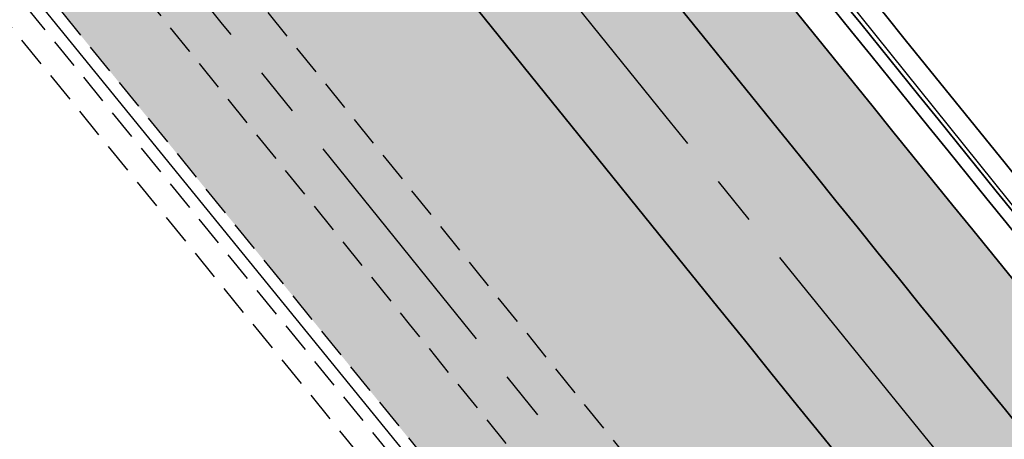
# Model space of a CAD drawing. Header units: metres. Extents: x 150631 to 152219, y 482740 to 484556.
# Tile 17 of 48: x 151517 to 151558, y 483236 to 483253. Entities that reach past the tile are written whole.
import ezdxf

# ---------------------------------------------------------------- set-up
doc = ezdxf.new("R2010")
doc.units = ezdxf.units.M
doc.linetypes.add('AM-AS', pattern=[16, 10, -2, 2, -2])
doc.linetypes.add('DASHED2', pattern=[0.375, 0.25, -0.125])
doc.layers.get('0').update_dxf_attribs({"lineweight": 25})
doc.layers.add('B-WE-KG-GRENS_PERCEEL-GV', color=1, linetype='Continuous', lineweight=30, true_color=0xff0000)
doc.layers.add('N-WE-GR-STADSLANDBOUW-A', color=7, linetype='Continuous', lineweight=35, true_color=0xffff9e)
for name, color, linetype, lineweight in [('N-WE-AM-AS_FIETSPAD-G', 3, 'AM-AS', 30), ('N-WE-AM-AS_WEG-G', 10, 'AM-AS', 30), ('N-WE-VH-KANTVERHARDING-G', 2, 'Continuous', 35), ('N-WE-VH-VERHARDING_ASFALT-A', 252, 'Continuous', 18)]:
    doc.layers.add(name, color=color, linetype=linetype, lineweight=lineweight)
doc.layers.add('N-WE-VH-VERHARDING_TEGEL-A', color=252, linetype='Continuous', lineweight=18, plot=False)
pattern_1 = [(38.79013238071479, (151085.5762107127, 483560.1707494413), (-0.234926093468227, 0.2922922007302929), []), (128.7901323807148, (151085.5762107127, 483560.1707494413), (-0.5845844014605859, -0.469852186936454), [0.375, -0.375]), (128.7901323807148, (151085.8685029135, 483560.4056755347), (-0.5845844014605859, -0.469852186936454), [-0.375, 0.375])]

msp = doc.modelspace()

# ---------------------------------------------------------------- hatches: boundary and pattern name
at = {"layer": 'N-WE-GR-STADSLANDBOUW-A', "transparency": 33554559}
h = msp.add_hatch(color=256, dxfattribs=at)
h.dxf.hatch_style = 1
h.paths.add_polyline_path([(151579.9441288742, 483178.8914619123), (151579.5336012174, 483178.6037575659), (151580.7998348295, 483177.0489069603), (151581.9022787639, 483177.8215172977, 0.4366980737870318), (151582.3002215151, 483180.7284523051, -0.004809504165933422), (151461.5012255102, 483330.7818065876), (151451.4253256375, 483343.5472798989, 0.3977943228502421), (151448.7067415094, 483343.9453756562), (151448.4341326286, 483343.7541106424), (151447.6155202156, 483343.1797643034), (151446.6632817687, 483342.5116646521), (151446.705, 483342.4589999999), (151448.966, 483339.607), (151447.084, 483338.287), (151454.3370306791, 483328.5559288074), (151462.2013359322, 483322.1113081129), (151464.4711261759, 483320.3583004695), (151467.1946886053, 483317.3405730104), (151473.9007063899, 483309.1057273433)])
h = msp.add_hatch(color=256, dxfattribs=at)
h.dxf.hatch_style = 1
edge = h.paths.add_edge_path()
edge.add_line((151599.1768080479, 483195.0803996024), (151597.0339538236, 483197.6908156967))
edge.add_line((151597.0339538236, 483197.6908156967), (151595.6421878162, 483196.5490283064))
edge.add_arc((159321.5552312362, 489534.7912644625), 9993.150003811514, 218.8886187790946, 219.365024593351, ccw=False)
edge.add_line((151543.2083320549, 483261.0071978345), (151544.7382950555, 483262.2412206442))
edge.add_line((151544.7382950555, 483262.2412206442), (151542.6407850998, 483264.8508027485))
edge.add_line((151542.6407850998, 483264.8508027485), (151538.4925934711, 483261.4565373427))
edge.add_line((151538.4925934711, 483261.4565373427), (151538.7078943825, 483261.1719494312))
edge.add_line((151538.7078943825, 483261.1719494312), (151540.7165426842, 483258.680981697))
edge.add_line((151540.7165426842, 483258.680981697), (151540.5608332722, 483258.5553847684))
edge.add_arc((159321.5552272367, 489534.7912612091), 9996.749998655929, 218.8900303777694, 219.3584580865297)
edge.add_line((151592.1323336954, 483195.1515026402), (151592.2870110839, 483195.2783683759))
edge.add_line((151592.2870110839, 483195.2783683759), (151592.921180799, 483194.5051752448))
edge.add_arc((159321.5552283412, 489534.791261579), 9996.549999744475, 219.3641896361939, 219.3767986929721)
edge.add_arc((151598.800017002, 483196.4841135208), 5.800000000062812, 219.3767986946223, 232.4975585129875)
edge.add_line((151595.26900464, 483191.8828146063), (151599.1768080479, 483195.0803996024))
h = msp.add_hatch(color=256, dxfattribs=at)
h.dxf.hatch_style = 1
edge = h.paths.add_edge_path()
edge.add_line((151531.4674735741, 483259.1602438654), (151535.343966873, 483254.3513017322))
edge.add_line((151535.343966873, 483254.3513017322), (151535.4996379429, 483254.4768676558))
edge.add_arc((159360.2050349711, 489566.0951693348), 10052.98662768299, 218.890583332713, 219.3567264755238)
edge.add_line((151587.1076681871, 483191.0267412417), (151586.9536785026, 483190.9004394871))
edge.add_line((151586.9536785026, 483190.9004394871), (151589.8852329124, 483187.3279116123))
edge.add_line((151589.8852329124, 483187.3279116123), (151584.8237743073, 483183.1704918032))
edge.add_arc((159321.555235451, 489534.7912678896), 10010.00000924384, 218.8546421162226, 219.3849524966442, ccw=False)
edge.add_line((151526.3675473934, 483255.0501033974), (151531.4674735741, 483259.1602438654))
at = {"layer": 'N-WE-VH-VERHARDING_ASFALT-A', "transparency": 33554585}
h = msp.add_hatch(color=256, dxfattribs=at)
h.dxf.hatch_style = 1
edge = h.paths.add_edge_path()
edge.add_line((151587.1083169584, 483191.0272738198), (151592.1322428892, 483195.1514285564))
edge.add_arc((159327.0280560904, 489539.224264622), 10003.79295019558, 218.8901131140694, 219.3582110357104, ccw=False)
edge.add_line((151540.5608332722, 483258.5553847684), (151535.5002989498, 483254.4774003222))
edge.add_arc((159283.2146316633, 489503.4724713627), 9953.743857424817, 218.888252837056, 219.3590435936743)
at = {"layer": 'N-WE-VH-VERHARDING_TEGEL-A'}
h = msp.add_hatch(dxfattribs=at)
h.set_pattern_fill('AVH-TEGEL_150X300_HALFST', color=256, scale=2.5, angle=91.94346234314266, pattern_type=2)
h.set_pattern_definition(pattern_1)
h.paths.add_polyline_path([(151521.373027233, 483258.4630605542), (151522.7366611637, 483259.5598753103, -0.002343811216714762), (151464.2485355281, 483332.9502824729), (151453.148430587, 483347.0133532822, 0.0292326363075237), (151452.5719367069, 483346.6572337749), (151451.6890153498, 483346.0377676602), (151462.8748805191, 483331.8660445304, 0.002343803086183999)])
h.paths.add_polyline_path([(151587.8761731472, 483176.6982826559), (151589.2283398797, 483177.8092036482, -0.002631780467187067), (151522.7374489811, 483259.5588962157), (151521.3740192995, 483258.4618276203, 0.002631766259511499)])
h = msp.add_hatch(dxfattribs=at)
h.set_pattern_fill('AVH-TEGEL_150X300_HALFST', color=256, scale=2.5, angle=91.94346234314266, pattern_type=2)
h.set_pattern_definition(pattern_1)
h.paths.add_polyline_path([(151521.3740192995, 483258.4618276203), (151520.0105896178, 483257.3647590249, -0.002343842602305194), (151461.50122551, 483330.7818065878), (151451.4253256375, 483343.5472798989, 0.3977943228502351), (151448.7067415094, 483343.9453756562), (151451.6890153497, 483346.0377676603), (151462.8748805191, 483331.8660445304, 0.00234384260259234)])
h.paths.add_polyline_path([(151584.3066455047, 483178.285412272), (151585.7439526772, 483179.2927001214, -0.002547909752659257), (151521.3740192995, 483258.4618276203), (151520.0105896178, 483257.3647590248, 0.002544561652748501)])

# ---------------------------------------------------------------- linework, layer by layer
at = {"linetype": 'DASHED2', "ltscale": 5, "flags": 128}
for points in [[(151618.40472033, 483142.467182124), (151608.6356136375, 483154.2763127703, -0.005737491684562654), (151464.2485355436, 483332.9502824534), (151453.1484305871, 483347.0133532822)], [(151614.3912898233, 483141.8277771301), (151605.9387885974, 483152.0453634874, -0.005737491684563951), (151461.5012255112, 483330.7818065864), (151451.4253256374, 483343.5472798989)]]:
    msp.add_lwpolyline(points, format="xyb", dxfattribs=at)
for points in [[(151445.1999947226, 483334.7506418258), (151461.5786640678, 483321.328691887), (151463.7888738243, 483319.6216995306), (151466.4353113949, 483316.6894269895), (151473.1252936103, 483308.4742726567), (151578.4899567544, 483179.0934785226)], [(151446.8388206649, 483334.7005427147), (151462.2013359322, 483322.1113081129), (151464.4711261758, 483320.3583004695), (151467.1946886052, 483317.3405730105), (151473.9007063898, 483309.1057273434), (151579.9441288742, 483178.8914619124)], [(151445.161437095, 483333.4893571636), (151460.9559922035, 483320.5460756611), (151463.1066214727, 483318.8850985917), (151465.6759341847, 483316.0382809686), (151472.3498808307, 483307.8428179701), (151578.302018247, 483177.7406445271)]]:
    msp.add_lwpolyline(points, dxfattribs=at)
at = {"layer": 'B-WE-KG-GRENS_PERCEEL-GV', "flags": 128}
for points in [[(151434.78, 483357.625), (151442.186, 483348.166), (151444.445, 483345.312), (151446.705, 483342.459), (151448.966, 483339.607), (151447.084, 483338.287), (151455.575, 483326.895), (151459.334, 483323.815), (151461.89, 483321.72), (151463.434, 483320.528), (151464.13, 483319.99), (151464.996, 483319.03), (151466.815, 483317.015), (151473.513, 483308.79), (151613.374, 483137.05), (151613.544, 483136.842), (151617.501, 483131.984), (151654.595, 483086.435), (151680.575, 483055.325)], [(151777.85, 482980.465), (151674.555, 483103.255), (151577.28, 483221.755), (151522.99, 483289.299), (151490.175, 483330.125), (151483.06, 483340.21), (151474.465, 483351.93)]]:
    msp.add_lwpolyline(points, dxfattribs=at)
at = {"layer": 'N-WE-AM-AS_FIETSPAD-G', "flags": 128}
msp.add_lwpolyline([(151617.0438073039, 483141.3668183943), (151607.2872011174, 483153.1608381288, -0.005737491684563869), (151462.8748805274, 483331.8660445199), (151451.6890153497, 483346.0377676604)], format="xyb", dxfattribs=at)
at = {"layer": 'N-WE-AM-AS_WEG-G', "linetype": 'AM-AS', "flags": 128}
msp.add_lwpolyline([(151810.612228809, 482928.568582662), (151724.670039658, 483030.2333363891, -0.002662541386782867), (151683.6773251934, 483079.2524796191), (151640.1631971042, 483131.8534020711), (151616.3408280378, 483160.6504535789, -0.005737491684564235), (151472.0979927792, 483339.1459277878), (151434.6925898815, 483386.5360049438, -0.008254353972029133), (151164.3626081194, 483740.9008200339, -0.006546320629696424), (150920.2316752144, 484081.3656688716, 0.006168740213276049), (150902.9960260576, 484105.4408634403), (150859.0324023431, 484165.2767445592)], format="xyb", dxfattribs=at)
at = {"layer": 'N-WE-VH-KANTVERHARDING-G', "flags": 128}
for points in [[(151619.9167560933, 483151.2290595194), (151613.8366333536, 483158.5788578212, -0.005541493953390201), (151474.4080854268, 483330.9785407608, -0.005541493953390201)], [(151597.7682702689, 483198.2932397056, -0.002078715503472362), (151545.3488437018, 483262.7336710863, -0.002078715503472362)], [(151594.1620737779, 483192.6776082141, -0.002203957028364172), (151538.5521837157, 483261.046433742)], [(151596.2023864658, 483198.625431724, -0.002016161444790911), (151545.3552972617, 483261.1329518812, -0.002016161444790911)], [(151595.6421878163, 483196.5490283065, -0.002078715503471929), (151543.2083320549, 483261.0071978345, -0.002078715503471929)], [(151595.8157824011, 483198.3083555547, -0.002016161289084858), (151544.9661526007, 483260.8189989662, -0.002016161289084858)]]:
    msp.add_lwpolyline(points, format="xyb", dxfattribs=at)

doc.saveas('drawing.dxf')
